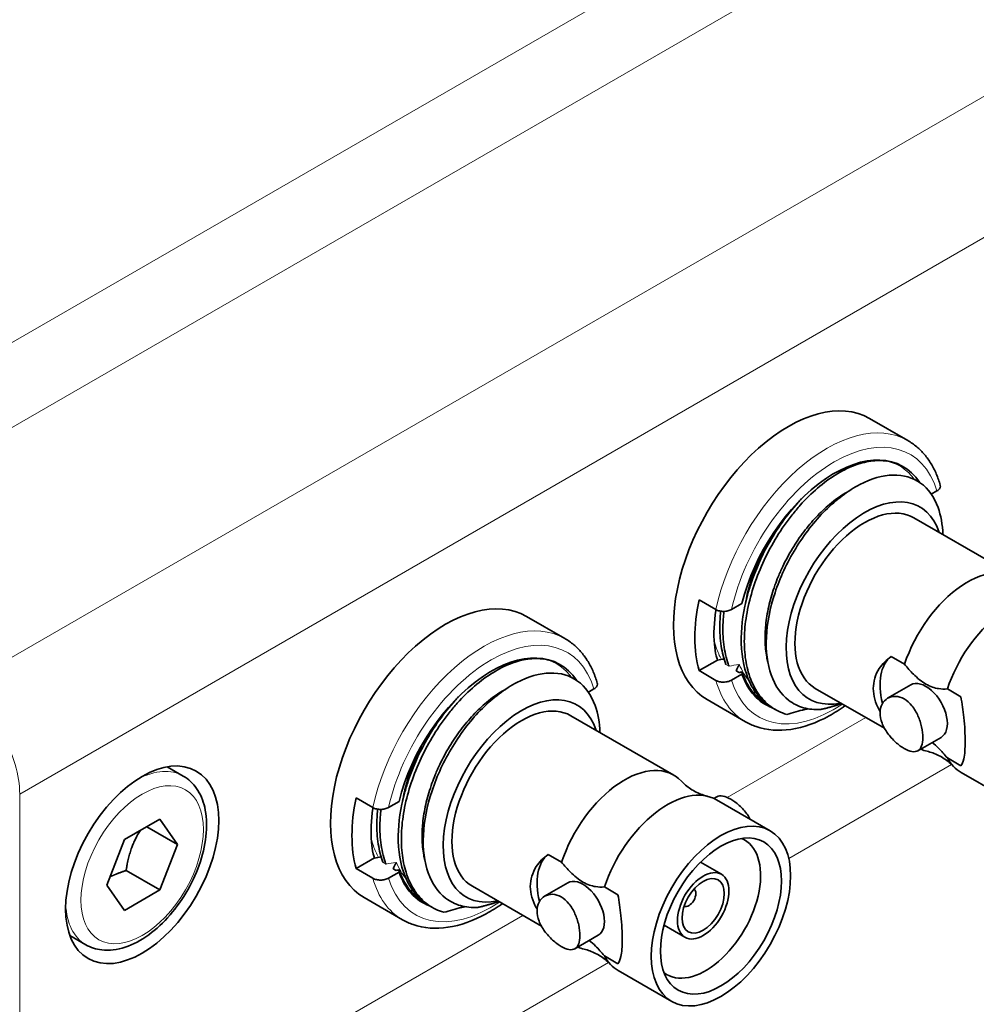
# Model space of a CAD drawing. Header units: millimetres. Extents: x 5 to 589, y 5 to 415.
# Tile 20 of 34: x 375 to 397, y 136 to 159. Entities that reach past the tile are written whole.
import ezdxf

# ---------------------------------------------------------------- set-up
doc = ezdxf.new("R2010")
doc.units = ezdxf.units.MM
doc.layers.add('Sichtbar (ISO)', color=7, linetype='Continuous', lineweight=35)
doc.layers.add('Sichtbar schmal (ISO)', color=7, linetype='Continuous', lineweight=18)

msp = doc.modelspace()

# ---------------------------------------------------------------- linework, layer by layer
at = {"layer": 'Sichtbar (ISO)'}
for p, q in [((395.71376741, 149.47108087), (394.82988393, 149.98139123)), ((396.38725235, 148.30722651), (396.25713133, 148.2321011)), ((398.2289586, 146.31575126), (395.85307982, 147.68746552)), ((391.28313637, 145.56448792), (390.89422764, 145.78902448)), ((391.64383586, 145.56861372), (391.8847432, 145.70770164)), ((387.79417146, 144.89870002), (386.91028799, 145.40901038)), ((395.63835417, 144.30350394), (395.32790977, 144.48273909)), ((390.89422764, 144.15603132), (391.31906387, 144.40131063)), ((391.31906387, 144.40131063), (391.32263911, 144.39924647)), ((391.28313637, 143.93149476), (390.89422764, 144.15603132)), ((391.64383586, 143.93562056), (391.8847432, 144.07470848)), ((391.74692453, 144.154282), (391.81760951, 144.11347198)), ((395.17493581, 142.8251047), (393.57807982, 143.74704993)), ((395.78332892, 143.82703721), (395.24821493, 143.51808901)), ((388.4676564, 143.73484566), (388.33753538, 143.65972025)), ((396.93874806, 143.55272117), (396.62830366, 143.73195633)), ((391.96376741, 142.97589034), (391.07988393, 143.48620071)), ((392.65648195, 143.25722473), (392.58583736, 143.29801141)), ((390.30936265, 141.74337041), (387.93348387, 143.11508467)), ((396.48332892, 142.61460165), (395.94821493, 142.30565344)), ((378.98315416, 141.72171978), (378.61506848, 141.93423414)), ((396.93874806, 141.95889977), (396.62830366, 142.13813492)), ((398.18134496, 141.08935356), (396.9439081, 141.80378807)), ((391.30505583, 141.24150504), (391.23877448, 141.20323748)), ((383.36354042, 140.99210707), (382.97463169, 141.21664363)), ((383.72423991, 140.99623287), (383.96514725, 141.13532078)), ((392.53674902, 140.4573883), (391.29931215, 141.1718228)), ((377.62668256, 140.25189486), (378.44317914, 140.72329939)), ((378.44317914, 140.72329939), (378.85142743, 140.14250507)), ((378.85142743, 140.14250507), (378.14432065, 140.55075336)), ((377.21843427, 139.19969602), (377.62668256, 140.25189486)), ((378.85142743, 140.14250507), (378.44317914, 139.09030622)), ((387.71875822, 139.73112308), (387.40831382, 139.91035824)), ((382.97463169, 139.58365046), (383.39946793, 139.82892978)), ((383.39946793, 139.82892978), (383.40304316, 139.82686562)), ((391.40912708, 139.45142585), (390.9244208, 139.73127115)), ((377.66536168, 139.53937934), (378.44317914, 139.09030622)), ((383.36354042, 139.3591139), (382.97463169, 139.58365046)), ((383.72423991, 139.36323971), (383.96514725, 139.50232762)), ((383.82732858, 139.58190115), (383.89801356, 139.54109113)), ((377.62668256, 138.6189017), (377.21843427, 139.19969602)), ((387.86373297, 139.25465636), (387.32861898, 138.94570815)), ((378.44317914, 139.09030622), (377.62668256, 138.6189017)), ((387.25533986, 138.25272384), (385.65848387, 139.17466908)), ((389.01915211, 138.98034032), (388.70870771, 139.15957548)), ((384.04417146, 138.40350949), (383.16028799, 138.91381985)), ((384.736886, 138.68484388), (384.66624141, 138.72563056)), ((390.56912708, 137.99650317), (390.0844208, 138.27634847)), ((376.73315416, 137.82460546), (376.36506848, 138.03711982)), ((388.56373297, 138.04222079), (388.02861898, 137.73327259)), ((389.01915211, 137.38651891), (388.70870771, 137.56575407)), ((390.26174902, 136.51697271), (389.02431215, 137.23140722))]:
    msp.add_line(p, q, dxfattribs=at)
for centre, major_axis, start_param, end_param in [((392.95488393, 146.73379597), (-1.875, -3.24759526), 3.1415926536, 6.2831853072), ((394.01554411, 146.12142353), (1.5875, 2.74963066), 6.0008323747, 8.3189646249), ((394.71557982, 145.71725773), (1.27999938, 2.21702395), 5.8068305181, 9.9011327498), ((394.71557982, 145.71725773), (-1.1375, -1.97020779), 3.1415926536, 6.2831853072), ((397.0914586, 144.34554347), (1.1375, 1.97020779), 6.112685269, 8.1959762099), ((385.03528799, 142.16141512), (-1.875, -3.24759526), 3.1415926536, 6.2831853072), ((393.44985868, 146.44802217), (1.875, 3.24759526), 2.0862616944, 2.626127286), ((398.0814081, 143.77399586), (1.1375, 1.97020779), 0, 1.9127909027), ((386.09594816, 141.54904268), (1.5875, 2.74963066), 6.0008323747, 8.3189646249), ((393.4450659, 146.44285949), (-1.58381738, -2.74325217), 5.772205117, 5.8179980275), ((396.13332892, 143.22081943), (-0.75, 1.29903811), 0.0769253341, 1.1165704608), ((394.01554411, 146.12142353), (-1.5875, -2.74963066), 5.8182023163, 6.380428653), ((396.13332892, 143.22081943), (0.35, -0.60621778), 0, 3.1415926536), ((386.79598387, 141.14487687), (1.27999938, 2.21702395), 5.8068305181, 9.9011327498), ((386.79598387, 141.14487687), (-1.1375, -1.97020779), 3.1415926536, 6.2831853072), ((397.0914586, 144.34554347), (-1.1375, -1.97020779), 0.0518968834, 0.1705000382), ((389.17186265, 139.77316262), (1.1375, 1.97020779), 6.112685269, 8.1959762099), ((398.0814081, 143.77399586), (-1.1375, -1.97020779), 5.9411907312, 6.2831853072), ((390.16181215, 139.20161501), (1.1375, 1.97020779), 0, 1.9127909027), ((385.53026273, 141.87564131), (1.875, 3.24759526), 2.0862616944, 2.626127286), ((391.04569563, 138.69130465), (0.8975, 1.5545156), 3.0680798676, 6.3566980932), ((385.52546995, 141.87047863), (-1.58381738, -2.74325217), 5.772205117, 5.8179980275), ((388.21373297, 138.64843858), (-0.75, 1.29903811), 0.0769253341, 1.1165704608), ((386.09594816, 141.54904268), (-1.5875, -2.74963066), 5.8182023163, 6.380428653), ((388.21373297, 138.64843858), (0.35, -0.60621778), 0, 3.1415926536), ((390.66032243, 138.91379997), (-0.1125, -0.19485572), 0.023572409, 3.1180202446), ((389.17186265, 139.77316262), (-1.1375, -1.97020779), 0.0518968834, 0.1705000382), ((390.16181215, 139.20161501), (-1.1375, -1.97020779), 5.9411907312, 6.2831853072)]:
    msp.add_ellipse(centre, major_axis=major_axis, ratio=0.5773502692, start_param=start_param, end_param=end_param, dxfattribs=at)
for centre, major_axis in [((378.03493085, 139.67110054), (1.25, 2.16506351)), ((391.39924902, 138.4871805), (1.1375, 1.97020779)), ((391.39924902, 138.4871805), (0.98849256, 1.71211933)), ((390.98912708, 138.72396451), (-0.42, -0.72746134)), ((390.98912708, 138.72396451), (0.345, 0.59755753))]:
    msp.add_ellipse(centre, major_axis=major_axis, ratio=0.5773502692, dxfattribs=at)
for points, knots in [([(395.71376741, 149.47108087), (395.7863205, 149.42919232), (395.85513938, 149.38084874), (395.98394956, 149.2724005), (396.04393782, 149.21230706), (396.15425825, 149.0817964), (396.2045952, 149.01138707), (396.29530181, 148.8616423), (396.33567825, 148.78230865), (396.40647309, 148.6159236), (396.43689616, 148.52887033), (396.46241307, 148.43847377)], [2.35619449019, 2.35619449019, 2.35619449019, 2.35619449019, 2.45862238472, 2.45862238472, 2.56105027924, 2.56105027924, 2.66347817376, 2.66347817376, 2.76590606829, 2.76590606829, 2.86833396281, 2.86833396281, 2.86833396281, 2.86833396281]), ([(395.23267521, 148.99213324), (395.11465737, 149.01154779), (394.98887512, 149.01216862), (394.730012, 148.97631073), (394.5979786, 148.94127832), (394.32700488, 148.83649446), (394.18865258, 148.7666708), (393.76824035, 148.50578907), (393.48883697, 148.26671837), (393.16497156, 147.90419859), (393.10214301, 147.82939042), (392.91589689, 147.59380171), (392.79790697, 147.42521952), (392.58161105, 147.0742389), (392.48357901, 146.89290766), (392.22064576, 146.33298033), (392.09060871, 145.94617022), (391.9782819, 145.38291256), (391.95461481, 145.20145399), (391.9342005, 144.8497786), (391.93767111, 144.68034969), (391.97225066, 144.35961425), (392.00320721, 144.20900136), (392.0999609, 143.90426348), (392.17103486, 143.75607451), (392.34211972, 143.50891878), (392.43932987, 143.40799193), (392.6606305, 143.24550113), (392.78431501, 143.18479001), (392.91877209, 143.14581713)], [-0.97728527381, -0.97728527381, -0.97728527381, -0.97728527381, -0.91456748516, -0.91456748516, -0.85407415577, -0.85407415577, -0.79302786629, -0.79302786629, -0.66899268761, -0.66899268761, -0.63831865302, -0.63831865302, -0.57570713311, -0.57570713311, -0.5139974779, -0.5139974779, -0.38981636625, -0.38981636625, -0.32918606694, -0.32918606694, -0.2684030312, -0.2684030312, -0.20777924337, -0.20777924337, -0.13543746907, -0.13543746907, -0.06803491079, -0.06803491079, -0.00000100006, -0.00000100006, -0.00000100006, -0.00000100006]), ([(393.70277739, 143.2579723), (393.56192918, 143.25026271), (393.42818478, 143.26445137), (393.17871274, 143.33622917), (393.06416899, 143.39399757), (392.78358327, 143.61026419), (392.6464107, 143.80883521), (392.46992986, 144.30857047), (392.43231482, 144.6042722), (392.46335693, 145.25511389), (392.53131207, 145.60369011), (392.70538359, 146.12911331), (392.77443017, 146.30249178), (392.93432999, 146.64641784), (393.02537571, 146.8164048), (393.22463608, 147.14223906), (393.33232291, 147.29762087), (393.56189006, 147.59158732), (393.68356259, 147.72955152), (393.93622644, 147.98196806), (394.06679176, 148.09579333), (394.33423376, 148.29744867), (394.4708492, 148.38441835), (394.87378273, 148.59380177), (395.13497237, 148.66746716), (395.61556879, 148.67964631), (395.83130637, 148.61605142), (396.18816032, 148.35971285), (396.32560861, 148.16663171), (396.47931458, 147.73927734), (396.51646836, 147.52936188), (396.52423373, 147.29996617)], [-1.4977017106, -1.4977017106, -1.4977017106, -1.4977017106, -1.4341433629, -1.4341433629, -1.3698410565, -1.3698410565, -1.2573229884, -1.2573229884, -1.1444745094, -1.1444745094, -1.0314778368, -1.0314778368, -0.975611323, -0.975611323, -0.9186623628, -0.9186623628, -0.8621655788, -0.8621655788, -0.8050976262, -0.8050976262, -0.7478052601, -0.7478052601, -0.6892808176, -0.6892808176, -0.5742206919, -0.5742206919, -0.4579137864, -0.4579137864, -0.3399911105, -0.3399911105, -0.2514519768, -0.2514519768, -0.2514519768, -0.2514519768]), ([(394.34072327, 148.296513), (394.30261461, 148.27550656), (394.26442914, 148.25304293), (394.22624127, 148.22915151), (394.18185053, 148.20137941), (394.13745698, 148.17167775), (394.09318479, 148.14009699), (394.03103227, 148.09576162), (393.96911901, 148.0477226), (393.90777771, 147.99628812), (393.80274208, 147.90821608), (393.69937481, 147.81018604), (393.59923768, 147.70365182), (393.49910055, 147.59711759), (393.40217888, 147.48205972), (393.31009642, 147.35997425), (393.21801395, 147.23788879), (393.13078798, 147.10881388), (393.04966259, 146.97478825), (392.9685372, 146.84076263), (392.89349745, 146.70176734), (392.82575789, 146.55976551), (392.78841245, 146.48147861), (392.7532854, 146.402275), (392.72059295, 146.32250755), (392.69398573, 146.25758765), (392.66899107, 146.19229433), (392.64566915, 146.12683099), (392.59369146, 145.98093247), (392.55002011, 145.83418998), (392.51526921, 145.68871356), (392.48051831, 145.54323713), (392.45468369, 145.39900432), (392.43841132, 145.25817175), (392.43647537, 145.2414167), (392.43467483, 145.2247102), (392.43301078, 145.20805597), (392.42068784, 145.08472508), (392.41585097, 144.96426106), (392.41843234, 144.84797516), (392.42136228, 144.71598636), (392.43384501, 144.58935783), (392.4557953, 144.46991713), (392.46361119, 144.42738759), (392.47262827, 144.38576799), (392.48284223, 144.34514644)], [0.48881665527, 0.48881665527, 0.48881665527, 0.48881665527, 0.5, 0.5, 0.5, 0.51299985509, 0.51299985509, 0.51299985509, 0.53125, 0.53125, 0.53125, 0.5625, 0.5625, 0.5625, 0.59375, 0.59375, 0.59375, 0.625, 0.625, 0.625, 0.65625, 0.65625, 0.65625, 0.67347840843, 0.67347840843, 0.67347840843, 0.6875, 0.6875, 0.6875, 0.71875, 0.71875, 0.71875, 0.75, 0.75, 0.75, 0.75371785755, 0.75371785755, 0.75371785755, 0.78125, 0.78125, 0.78125, 0.8125, 0.8125, 0.8125, 0.8236272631, 0.8236272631, 0.8236272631, 0.8236272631]), ([(396.38725235, 148.30722651), (396.41029365, 148.32052941), (396.43221595, 148.33922352), (396.4573457, 148.37346722), (396.46530239, 148.39503626), (396.46582272, 148.42134945), (396.46457809, 148.42991873), (396.46212986, 148.43844667)], [0.113564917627, 0.113564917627, 0.113564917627, 0.113564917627, 0.123340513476, 0.123340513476, 0.132889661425, 0.132889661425, 0.137014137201, 0.137014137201, 0.137014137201, 0.137014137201]), ([(392.58584684, 143.29800596), (392.54326391, 143.32259122), (392.50223205, 143.34989027), (392.34972088, 143.46591738), (392.25072695, 143.57351099), (392.11221702, 143.78553569), (392.06411342, 143.87878847), (391.91624378, 144.24749643), (391.86356804, 144.56602255), (391.87270884, 145.22744346), (391.92126086, 145.55840742), (392.03722225, 145.99032979), (392.0658962, 146.08525786), (392.19911933, 146.4828473), (392.3312631, 146.78248622), (392.5879202, 147.24647473), (392.69596614, 147.41816236), (392.92603743, 147.74203324), (393.0473367, 147.89370196), (393.20072665, 148.06363022), (393.22762197, 148.09265443), (393.25471504, 148.12113324)], [-1.53931610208, -1.53931610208, -1.53931610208, -1.53931610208, -1.5149250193, -1.5149250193, -1.44488941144, -1.44488941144, -1.39815492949, -1.39815492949, -1.27419527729, -1.27419527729, -1.16478667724, -1.16478667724, -1.13406496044, -1.13406496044, -1.03600962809, -1.03600962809, -0.97490410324, -0.97490410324, -0.91459399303, -0.91459399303, -0.90189605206, -0.90189605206, -0.90189605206, -0.90189605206]), ([(392.42782635, 147.03759061), (392.38330127, 146.95413475), (392.34121186, 146.86927504), (392.3018026, 146.78344705), (392.24893464, 146.66830786), (392.20088593, 146.55141234), (392.15828156, 146.43387292), (392.14873431, 146.40753341), (392.13946041, 146.38116158), (392.13046311, 146.35477042), (392.08131556, 146.21060932), (392.0404297, 146.06589655), (392.0082988, 145.9226768), (391.99330756, 145.85585507), (391.98022075, 145.7893537), (391.96908984, 145.72337765)], [0.637219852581, 0.637219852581, 0.637219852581, 0.637219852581, 0.65625, 0.65625, 0.65625, 0.681779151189, 0.681779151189, 0.681779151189, 0.6875, 0.6875, 0.6875, 0.71875, 0.71875, 0.71875, 0.733330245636, 0.733330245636, 0.733330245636, 0.733330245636]), ([(391.28505912, 145.56339011), (391.28418929, 145.55811428), (391.28333141, 145.55284205), (391.28248549, 145.54757348), (391.2384559, 145.27334535), (391.2271244, 145.00864133), (391.24890082, 144.76744022), (391.25733811, 144.67398666), (391.27072808, 144.58379725), (391.28902814, 144.49720367)], [-0.13264032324, -0.13264032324, -0.13264032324, -0.13264032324, -0.13082876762, -0.13082876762, -0.13082876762, -0.03653775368, -0.03653775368, -0.03653775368, -0.00000462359, -0.00000462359, -0.00000462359, -0.00000462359]), ([(391.28313637, 145.56448792), (391.30468461, 145.55204704), (391.33519445, 145.54040787), (391.39221807, 145.5270617), (391.42886141, 145.52313701), (391.49174491, 145.52355151), (391.52910359, 145.52814531), (391.58841542, 145.54265397), (391.62079456, 145.55531082), (391.64383586, 145.56861372)], [0, 0, 0, 0, 0.009142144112, 0.009142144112, 0.018459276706, 0.018459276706, 0.028008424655, 0.028008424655, 0.037784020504, 0.037784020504, 0.037784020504, 0.037784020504]), ([(391.51473843, 144.30123841), (391.46589161, 144.43082287), (391.4293816, 144.57198721), (391.39340828, 144.8013056), (391.38459192, 144.88221618), (391.36875302, 145.12917581), (391.37179209, 145.30109387), (391.38983555, 145.49516826), (391.39147395, 145.5116013), (391.39322658, 145.52807612)], [-1.39129358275, -1.39129358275, -1.39129358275, -1.39129358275, -1.33232410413, -1.33232410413, -1.30168058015, -1.30168058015, -1.24129878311, -1.24129878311, -1.23572924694, -1.23572924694, -1.23572924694, -1.23572924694]), ([(391.46790889, 145.52346672), (391.46086526, 145.46257838), (391.45536052, 145.40225935), (391.43930367, 145.16049849), (391.44159295, 144.98530789), (391.47526214, 144.6560642), (391.50612173, 144.50250962), (391.56149297, 144.32666278), (391.57305955, 144.29316385), (391.58539573, 144.26044418)], [-0.35333412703, -0.35333412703, -0.35333412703, -0.35333412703, -0.33282972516, -0.33282972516, -0.2702311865, -0.2702311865, -0.20859647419, -0.20859647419, -0.19368472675, -0.19368472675, -0.19368472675, -0.19368472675]), ([(387.79417146, 144.89870002), (387.86672455, 144.85681147), (387.93554343, 144.80846789), (388.06435361, 144.70001965), (388.12434188, 144.6399262), (388.2346623, 144.50941554), (388.28499925, 144.43900622), (388.37570586, 144.28926144), (388.4160823, 144.2099278), (388.48687714, 144.04354274), (388.51730021, 143.95648947), (388.54281712, 143.86609292)], [2.35619449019, 2.35619449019, 2.35619449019, 2.35619449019, 2.45862238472, 2.45862238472, 2.56105027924, 2.56105027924, 2.66347817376, 2.66347817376, 2.76590606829, 2.76590606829, 2.86833396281, 2.86833396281, 2.86833396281, 2.86833396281]), ([(387.31307926, 144.41975238), (387.19506142, 144.43916694), (387.06927917, 144.43978776), (386.81041605, 144.40392988), (386.67838265, 144.36889746), (386.40740893, 144.26411361), (386.26905663, 144.19428995), (385.8486444, 143.93340822), (385.56924102, 143.69433751), (385.24537561, 143.33181774), (385.18254706, 143.25700957), (384.99630094, 143.02142086), (384.87831102, 142.85283867), (384.6620151, 142.50185805), (384.56398306, 142.32052681), (384.30104981, 141.76059948), (384.17101276, 141.37378936), (384.05868595, 140.81053171), (384.03501886, 140.62907314), (384.01460455, 140.27739774), (384.01807516, 140.10796884), (384.05265471, 139.78723339), (384.08361127, 139.63662051), (384.18036495, 139.33188263), (384.25143891, 139.18369365), (384.42252377, 138.93653793), (384.51973392, 138.83561107), (384.74103455, 138.67312028), (384.86471906, 138.61240915), (384.99917614, 138.57343627)], [-0.97728527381, -0.97728527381, -0.97728527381, -0.97728527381, -0.91456748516, -0.91456748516, -0.85407415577, -0.85407415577, -0.79302786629, -0.79302786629, -0.66899268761, -0.66899268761, -0.63831865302, -0.63831865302, -0.57570713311, -0.57570713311, -0.5139974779, -0.5139974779, -0.38981636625, -0.38981636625, -0.32918606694, -0.32918606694, -0.2684030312, -0.2684030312, -0.20777924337, -0.20777924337, -0.13543746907, -0.13543746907, -0.06803491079, -0.06803491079, -0.00000100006, -0.00000100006, -0.00000100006, -0.00000100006]), ([(395.07392822, 143.21574887), (395.06713059, 143.22723664), (395.06053056, 143.23877647), (394.96476041, 143.41241922), (394.91710525, 143.58422039), (394.91710525, 143.90253409), (394.96476041, 144.06363555), (395.12498836, 144.31194258), (395.22156153, 144.40758218), (395.32790977, 144.48273909)], [-0.29779838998, -0.29779838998, -0.29779838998, -0.29779838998, -0.29361715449, -0.29361715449, -0.23513919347, -0.23513919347, -0.17666123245, -0.17666123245, -0.13030741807, -0.13030741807, -0.13030741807, -0.13030741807]), ([(391.82335595, 144.29946617), (391.82052447, 144.29413701), (391.81769671, 144.28880903), (391.7920782, 144.24048826), (391.76939183, 144.19732935), (391.74692454, 144.154282)], [0.019380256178, 0.019380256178, 0.019380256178, 0.019380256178, 0.022274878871, 0.022274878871, 0.045641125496, 0.045641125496, 0.045641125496, 0.045641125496]), ([(396.62830366, 143.73195633), (396.56057414, 143.72810913), (396.49002522, 143.72949528), (396.33611085, 143.75351408), (396.22658481, 143.79023508), (396.04007302, 143.89791772), (395.93054698, 143.98766649), (395.77663261, 144.14137269), (395.70608369, 144.22144942), (395.63835417, 144.30350394)], [0.89260869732, 0.89260869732, 0.89260869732, 0.89260869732, 0.92255449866, 0.92255449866, 0.96211962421, 0.96211962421, 1.00168474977, 1.00168474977, 1.03163055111, 1.03163055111, 1.03163055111, 1.03163055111]), ([(385.78318144, 138.68559145), (385.64233323, 138.67788185), (385.50858883, 138.69207052), (385.2591168, 138.76384832), (385.14457304, 138.82161672), (384.86398732, 139.03788334), (384.72681475, 139.23645435), (384.55033391, 139.73618962), (384.51271887, 140.03189135), (384.54376098, 140.68273303), (384.61171612, 141.03130926), (384.78578764, 141.55673246), (384.85483422, 141.73011093), (385.01473404, 142.07403699), (385.10577976, 142.24402395), (385.30504013, 142.56985821), (385.41272696, 142.72524002), (385.64229411, 143.01920647), (385.76396664, 143.15717067), (386.01663049, 143.40958721), (386.14719581, 143.52341248), (386.41463781, 143.72506782), (386.55125325, 143.81203749), (386.95418678, 144.02142091), (387.21537642, 144.09508631), (387.69597284, 144.10726546), (387.91171042, 144.04367056), (388.26856437, 143.787332), (388.40601267, 143.59425086), (388.55971863, 143.16689648), (388.59687241, 142.95698103), (388.60463778, 142.72758532)], [-1.4977017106, -1.4977017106, -1.4977017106, -1.4977017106, -1.4341433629, -1.4341433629, -1.3698410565, -1.3698410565, -1.2573229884, -1.2573229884, -1.1444745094, -1.1444745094, -1.0314778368, -1.0314778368, -0.975611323, -0.975611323, -0.9186623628, -0.9186623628, -0.8621655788, -0.8621655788, -0.8050976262, -0.8050976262, -0.7478052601, -0.7478052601, -0.6892808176, -0.6892808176, -0.5742206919, -0.5742206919, -0.4579137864, -0.4579137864, -0.3399911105, -0.3399911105, -0.2514519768, -0.2514519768, -0.2514519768, -0.2514519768]), ([(391.81760951, 144.11347198), (391.82918322, 144.11536197), (391.84075734, 144.11725301), (391.86390368, 144.1210368), (391.87547762, 144.12292983), (391.88705249, 144.12481424)], [0.000001, 0.000001, 0.000001, 0.000001, 0.0036093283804, 0.0036093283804, 0.0072178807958, 0.0072178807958, 0.0072178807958, 0.0072178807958]), ([(392.44975662, 143.38995827), (392.42212982, 143.40623628), (392.39518865, 143.42371414), (392.26082607, 143.51935598), (392.16530516, 143.61623008), (392.00341607, 143.84576902), (391.93741608, 143.97756482), (391.88705942, 144.124794)], [-0.1490912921, -0.1490912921, -0.1490912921, -0.1490912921, -0.13294140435, -0.13294140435, -0.06634491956, -0.06634491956, -0.00000745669, -0.00000745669, -0.00000745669, -0.00000745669]), ([(388.4676564, 143.73484566), (388.4906977, 143.74814856), (388.51262001, 143.76684266), (388.53774975, 143.80108636), (388.54570644, 143.82265541), (388.54622677, 143.84896859), (388.54498214, 143.85753788), (388.54253391, 143.86606582)], [0.113564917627, 0.113564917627, 0.113564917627, 0.113564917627, 0.123340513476, 0.123340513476, 0.132889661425, 0.132889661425, 0.137014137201, 0.137014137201, 0.137014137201, 0.137014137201]), ([(391.64383586, 143.93562056), (391.62079456, 143.92231766), (391.58841542, 143.90966081), (391.52910359, 143.89515214), (391.49174491, 143.89055835), (391.42886141, 143.89014385), (391.39221807, 143.89406854), (391.33519445, 143.90741471), (391.30468461, 143.91905388), (391.28313637, 143.93149476)], [0.113564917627, 0.113564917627, 0.113564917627, 0.113564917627, 0.123340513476, 0.123340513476, 0.132889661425, 0.132889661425, 0.142206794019, 0.142206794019, 0.151348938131, 0.151348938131, 0.151348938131, 0.151348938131]), ([(384.66625089, 138.7256251), (384.62366796, 138.75021037), (384.5826361, 138.77750942), (384.43012493, 138.89353653), (384.331131, 139.00113013), (384.19262107, 139.21315483), (384.14451747, 139.30640762), (383.99664783, 139.67511558), (383.94397209, 139.9936417), (383.95311289, 140.6550626), (384.00166491, 140.98602657), (384.1176263, 141.41794893), (384.14630025, 141.512877), (384.27952338, 141.91046644), (384.41166716, 142.21010537), (384.66832425, 142.67409387), (384.77637019, 142.8457815), (385.00644149, 143.16965238), (385.12774075, 143.32132111), (385.2811307, 143.49124936), (385.30802602, 143.52027357), (385.33511909, 143.54875239)], [-1.53931610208, -1.53931610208, -1.53931610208, -1.53931610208, -1.5149250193, -1.5149250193, -1.44488941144, -1.44488941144, -1.39815492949, -1.39815492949, -1.27419527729, -1.27419527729, -1.16478667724, -1.16478667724, -1.13406496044, -1.13406496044, -1.03600962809, -1.03600962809, -0.97490410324, -0.97490410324, -0.91459399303, -0.91459399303, -0.90189605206, -0.90189605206, -0.90189605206, -0.90189605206]), ([(386.42112732, 143.72413215), (386.38301867, 143.70312571), (386.34483319, 143.68066208), (386.30664532, 143.65677066), (386.26225458, 143.62899856), (386.21786103, 143.59929689), (386.17358884, 143.56771614), (386.11143632, 143.52338077), (386.04952306, 143.47534175), (385.98818177, 143.42390727), (385.88314614, 143.33583523), (385.77977886, 143.23780519), (385.67964173, 143.13127096), (385.5795046, 143.02473674), (385.48258293, 142.90967886), (385.39050047, 142.7875934), (385.298418, 142.66550794), (385.21119203, 142.53643302), (385.13006664, 142.4024074), (385.04894125, 142.26838178), (384.9739015, 142.12938649), (384.90616194, 141.98738465), (384.8688165, 141.90909776), (384.83368945, 141.82989415), (384.800997, 141.7501267), (384.77438978, 141.68520679), (384.74939512, 141.61991348), (384.7260732, 141.55445014), (384.67409551, 141.40855162), (384.63042416, 141.26180913), (384.59567326, 141.1163327), (384.56092236, 140.97085628), (384.53508774, 140.82662346), (384.51881537, 140.6857909), (384.51687942, 140.66903584), (384.51507888, 140.65232935), (384.51341483, 140.63567512), (384.50109189, 140.51234423), (384.49625502, 140.39188021), (384.49883639, 140.27559431), (384.50176633, 140.14360551), (384.51424906, 140.01697698), (384.53619935, 139.89753628), (384.54401524, 139.85500674), (384.55303232, 139.81338714), (384.56324628, 139.77276559)], [0.48881665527, 0.48881665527, 0.48881665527, 0.48881665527, 0.5, 0.5, 0.5, 0.51299985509, 0.51299985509, 0.51299985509, 0.53125, 0.53125, 0.53125, 0.5625, 0.5625, 0.5625, 0.59375, 0.59375, 0.59375, 0.625, 0.625, 0.625, 0.65625, 0.65625, 0.65625, 0.67347840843, 0.67347840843, 0.67347840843, 0.6875, 0.6875, 0.6875, 0.71875, 0.71875, 0.71875, 0.75, 0.75, 0.75, 0.75371785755, 0.75371785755, 0.75371785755, 0.78125, 0.78125, 0.78125, 0.8125, 0.8125, 0.8125, 0.8236272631, 0.8236272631, 0.8236272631, 0.8236272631]), ([(396.06261824, 142.60844699), (396.06261824, 142.6805247), (396.05327674, 142.76628021), (396.01419055, 142.94286867), (395.98430481, 143.0336277), (395.91212038, 143.1942703), (395.86491145, 143.27501997), (395.75480241, 143.41059001), (395.69169302, 143.46530143), (395.62926384, 143.50134493), (395.56683466, 143.53738843), (395.49712928, 143.55935766), (395.3634968, 143.56451185), (395.29973243, 143.54783265), (395.19670407, 143.4883492), (395.15048284, 143.44153055), (395.08838087, 143.3233631), (395.07266874, 143.25207231), (395.07266874, 143.1079169), (395.08838087, 143.02583947), (395.15048284, 142.86253917), (395.19670407, 142.78121145), (395.29973243, 142.6383766), (395.3634968, 142.56718522), (395.49712928, 142.44519644), (395.56683466, 142.39429322), (395.69169302, 142.32220621), (395.75480241, 142.29642878), (395.86491145, 142.27769334), (395.91212038, 142.28481425), (395.98430481, 142.32648995), (396.01419055, 142.36387729), (396.05327674, 142.46875658), (396.06261824, 142.53636929), (396.06261824, 142.60844699)], [-0.10593899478, -0.10593899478, -0.10593899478, -0.10593899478, -0.07945595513, -0.07945595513, -0.05297291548, -0.05297291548, -0.02648645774, -0.02648645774, 0, 0, 0, 0.02648645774, 0.02648645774, 0.05297291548, 0.05297291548, 0.07945595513, 0.07945595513, 0.10593899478, 0.10593899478, 0.13242203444, 0.13242203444, 0.15890507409, 0.15890507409, 0.18539153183, 0.18539153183, 0.21187798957, 0.21187798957, 0.23836444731, 0.23836444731, 0.26485090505, 0.26485090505, 0.2913339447, 0.2913339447, 0.31781698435, 0.31781698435, 0.31781698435, 0.31781698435]), ([(396.93874806, 143.55272117), (396.96922342, 143.39856912), (396.99260839, 143.23367165), (397.02915937, 142.87175426), (397.0384256, 142.67778922), (397.0384256, 142.35947552), (397.02915937, 142.22053793), (396.99260839, 142.04363582), (396.96922342, 141.99025145), (396.93874806, 141.95889977)], [0.13030741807, 0.13030741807, 0.13030741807, 0.13030741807, 0.17666123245, 0.17666123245, 0.23513919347, 0.23513919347, 0.29361715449, 0.29361715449, 0.33997096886, 0.33997096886, 0.33997096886, 0.33997096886]), ([(394.2708086, 143.34710278), (394.14788872, 143.25956254), (394.02327489, 143.18095965), (393.60338241, 142.95051893), (393.30448662, 142.84287319), (392.73410674, 142.75830217), (392.46115529, 142.777073), (392.12689385, 142.89201238), (392.04310424, 142.9300852), (391.96376741, 142.97589034)], [4.59615519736, 4.59615519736, 4.59615519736, 4.59615519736, 4.73710150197, 4.73710150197, 5.06816952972, 5.06816952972, 5.3857822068, 5.3857822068, 5.49778714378, 5.49778714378, 5.49778714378, 5.49778714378]), ([(392.91877209, 143.14581713), (393.05789468, 143.18259971), (393.19670919, 143.22125436), (393.35195108, 143.26752795), (393.37113306, 143.2732998), (393.39028976, 143.27912107)], [0.000000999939, 0.000000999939, 0.000000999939, 0.000000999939, 0.04590585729, 0.04590585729, 0.052385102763, 0.052385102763, 0.052385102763, 0.052385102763]), ([(393.29116395, 143.24948423), (393.32306415, 143.25533732), (393.35491211, 143.26211167), (393.38672166, 143.26976004), (393.3943397, 143.27159174), (393.40194806, 143.27347037), (393.40954663, 143.27539535)], [0.068409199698, 0.068409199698, 0.068409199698, 0.068409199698, 0.113149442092, 0.113149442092, 0.113149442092, 0.123864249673, 0.123864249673, 0.123864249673, 0.123864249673]), ([(384.5082304, 142.46520975), (384.46370532, 142.38175389), (384.42161591, 142.29689418), (384.38220665, 142.2110662), (384.3293387, 142.09592701), (384.28128998, 141.97903149), (384.23868561, 141.86149207), (384.22913836, 141.83515256), (384.21986446, 141.80878073), (384.21086716, 141.78238957), (384.16171962, 141.63822846), (384.12083375, 141.4935157), (384.08870285, 141.35029595), (384.07371161, 141.28347422), (384.0606248, 141.21697284), (384.04949389, 141.1509968)], [0.637219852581, 0.637219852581, 0.637219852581, 0.637219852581, 0.65625, 0.65625, 0.65625, 0.681779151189, 0.681779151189, 0.681779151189, 0.6875, 0.6875, 0.6875, 0.71875, 0.71875, 0.71875, 0.733330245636, 0.733330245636, 0.733330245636, 0.733330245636]), ([(396.62830366, 142.13813492), (396.56057414, 142.22018944), (396.49002522, 142.30026617), (396.37947074, 142.41067113), (396.32963234, 142.45543494), (396.27912278, 142.49585794)], [-1.031630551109, -1.031630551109, -1.031630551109, -1.031630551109, -1.001684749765, -1.001684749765, -0.981701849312, -0.981701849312, -0.981701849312, -0.981701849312]), ([(396.16345779, 142.29247183), (396.20393788, 142.28283192), (396.24698082, 142.27015633), (396.33508981, 142.23823064), (396.38013832, 142.21897553), (396.46886826, 142.17450692), (396.51253047, 142.14929854), (396.59540638, 142.09469046), (396.63460605, 142.06530486), (396.706309, 142.00496308), (396.73880786, 141.9740246), (396.7673963, 141.94378776)], [5.32728710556, 5.32728710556, 5.32728710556, 5.32728710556, 5.39548712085, 5.39548712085, 5.46368713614, 5.46368713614, 5.53188715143, 5.53188715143, 5.60008716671, 5.60008716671, 5.668287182, 5.668287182, 5.668287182, 5.668287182]), ([(378.98315416, 141.72171978), (379.1046266, 141.65158763), (379.20908487, 141.55318248), (379.3790822, 141.30878428), (379.44095105, 141.15996967), (379.52057665, 140.81572546), (379.53161687, 140.6161994), (379.49776562, 140.1934607), (379.45081594, 139.96954536), (379.30545474, 139.52507976), (379.2073977, 139.30460986), (378.97066822, 138.88725331), (378.83224018, 138.69034493), (378.52666215, 138.33743809), (378.35949423, 138.18163008), (378.00874584, 137.92718629), (377.82504554, 137.828839), (377.45916949, 137.70829311), (377.27622815, 137.68411402), (376.97066217, 137.7197498), (376.84509992, 137.75997354), (376.73315416, 137.82460546)], [2.3561944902, 2.3561944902, 2.3561944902, 2.3561944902, 2.6212252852, 2.6212252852, 2.9101907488, 2.9101907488, 3.2382365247, 3.2382365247, 3.5772993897, 3.5772993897, 3.9137629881, 3.9137629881, 4.2486150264, 4.2486150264, 4.5848433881, 4.5848433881, 4.9238486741, 4.9238486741, 5.253541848, 5.253541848, 5.4977871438, 5.4977871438, 5.4977871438, 5.4977871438]), ([(390.48587445, 141.60337072), (390.51446289, 141.57313388), (390.54696175, 141.5421954), (390.61866471, 141.48185362), (390.65786437, 141.45246803), (390.74074028, 141.39785995), (390.78440249, 141.37265156), (390.87313243, 141.32818295), (390.91818094, 141.30892784), (391.00628994, 141.27700215), (391.04933287, 141.26432656), (391.08981296, 141.25468665)], [3.75649077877, 3.75649077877, 3.75649077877, 3.75649077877, 3.82469079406, 3.82469079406, 3.89289080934, 3.89289080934, 3.96109082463, 3.96109082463, 4.02929083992, 4.02929083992, 4.09749085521, 4.09749085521, 4.09749085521, 4.09749085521]), ([(391.30505583, 141.24150504), (391.34115037, 141.26234423), (391.3883593, 141.26946514), (391.49846834, 141.2507297), (391.56157773, 141.22495227), (391.62400691, 141.18890877), (391.68643609, 141.15286526), (391.75614148, 141.10196204), (391.88977395, 140.97997326), (391.95353832, 140.90878188), (392.03124174, 140.80105663), (392.05606067, 140.76219113), (392.07821458, 140.72202355)], [-0.05297291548, -0.05297291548, -0.05297291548, -0.05297291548, -0.02648645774, -0.02648645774, 0, 0, 0, 0.02648645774, 0.02648645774, 0.05297291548, 0.05297291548, 0.06643575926, 0.06643575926, 0.06643575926, 0.06643575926]), ([(383.36546317, 140.99100925), (383.36459334, 140.98573343), (383.36373546, 140.9804612), (383.36288954, 140.97519262), (383.31885995, 140.70096449), (383.30752845, 140.43626047), (383.32930487, 140.19505937), (383.33774216, 140.1016058), (383.35113213, 140.0114164), (383.36943219, 139.92482281)], [-0.13264032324, -0.13264032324, -0.13264032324, -0.13264032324, -0.13082876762, -0.13082876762, -0.13082876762, -0.03653775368, -0.03653775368, -0.03653775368, -0.00000462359, -0.00000462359, -0.00000462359, -0.00000462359]), ([(383.36354042, 140.99210707), (383.38508866, 140.97966618), (383.4155985, 140.96802702), (383.47262212, 140.95468085), (383.50926546, 140.95075616), (383.57214896, 140.95117066), (383.60950764, 140.95576445), (383.66881947, 140.97027312), (383.70119861, 140.98292997), (383.72423991, 140.99623287)], [0, 0, 0, 0, 0.009142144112, 0.009142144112, 0.018459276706, 0.018459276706, 0.028008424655, 0.028008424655, 0.037784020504, 0.037784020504, 0.037784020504, 0.037784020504]), ([(383.59514249, 139.72885756), (383.54629566, 139.85844202), (383.50978565, 139.99960635), (383.47381233, 140.22892475), (383.46499597, 140.30983533), (383.44915707, 140.55679496), (383.45219614, 140.72871302), (383.4702396, 140.92278741), (383.47187801, 140.93922044), (383.47363063, 140.95569527)], [-1.39129358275, -1.39129358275, -1.39129358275, -1.39129358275, -1.33232410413, -1.33232410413, -1.30168058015, -1.30168058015, -1.24129878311, -1.24129878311, -1.23572924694, -1.23572924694, -1.23572924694, -1.23572924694]), ([(383.54831294, 140.95108586), (383.54126931, 140.89019753), (383.53576457, 140.82987849), (383.51970772, 140.58811764), (383.521997, 140.41292703), (383.55566619, 140.08368335), (383.58652578, 139.93012877), (383.64189702, 139.75428192), (383.6534636, 139.720783), (383.66579978, 139.68806333)], [-0.35333412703, -0.35333412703, -0.35333412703, -0.35333412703, -0.33282972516, -0.33282972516, -0.2702311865, -0.2702311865, -0.20859647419, -0.20859647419, -0.19368472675, -0.19368472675, -0.19368472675, -0.19368472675]), ([(387.15433227, 138.64336802), (387.14753464, 138.65485578), (387.14093461, 138.66639562), (387.04516447, 138.84003837), (386.9975093, 139.01183954), (386.9975093, 139.33015324), (387.04516447, 139.4912547), (387.20539241, 139.73956173), (387.30196558, 139.83520133), (387.40831382, 139.91035824)], [-0.29779838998, -0.29779838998, -0.29779838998, -0.29779838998, -0.29361715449, -0.29361715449, -0.23513919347, -0.23513919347, -0.17666123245, -0.17666123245, -0.13030741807, -0.13030741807, -0.13030741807, -0.13030741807]), ([(383.90376, 139.72708532), (383.90092852, 139.72175615), (383.89810076, 139.71642818), (383.87248225, 139.6681074), (383.84979588, 139.6249485), (383.82732859, 139.58190115)], [0.019380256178, 0.019380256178, 0.019380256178, 0.019380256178, 0.022274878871, 0.022274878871, 0.045641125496, 0.045641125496, 0.045641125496, 0.045641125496]), ([(388.70870771, 139.15957548), (388.64097819, 139.15572828), (388.57042927, 139.15711443), (388.4165149, 139.18113322), (388.30698886, 139.21785423), (388.12047707, 139.32553686), (388.01095103, 139.41528564), (387.85703667, 139.56899184), (387.78648774, 139.64906857), (387.71875822, 139.73112308)], [0.89260869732, 0.89260869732, 0.89260869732, 0.89260869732, 0.92255449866, 0.92255449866, 0.96211962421, 0.96211962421, 1.00168474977, 1.00168474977, 1.03163055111, 1.03163055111, 1.03163055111, 1.03163055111]), ([(383.89801356, 139.54109113), (383.90958728, 139.54298112), (383.92116139, 139.54487215), (383.94430773, 139.54865594), (383.95588167, 139.55054898), (383.96745655, 139.55243339)], [0.000001, 0.000001, 0.000001, 0.000001, 0.0036093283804, 0.0036093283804, 0.0072178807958, 0.0072178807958, 0.0072178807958, 0.0072178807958]), ([(384.53016067, 138.81757742), (384.50253387, 138.83385543), (384.4755927, 138.85133328), (384.34123012, 138.94697513), (384.24570921, 139.04384923), (384.08382012, 139.27338817), (384.01782014, 139.40518396), (383.96746347, 139.55241314)], [-0.1490912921, -0.1490912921, -0.1490912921, -0.1490912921, -0.13294140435, -0.13294140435, -0.06634491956, -0.06634491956, -0.00000745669, -0.00000745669, -0.00000745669, -0.00000745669]), ([(383.72423991, 139.36323971), (383.70119861, 139.3499368), (383.66881947, 139.33727996), (383.60950764, 139.32277129), (383.57214896, 139.3181775), (383.50926546, 139.317763), (383.47262212, 139.32168768), (383.4155985, 139.33503386), (383.38508866, 139.34667302), (383.36354042, 139.3591139)], [0.113564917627, 0.113564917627, 0.113564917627, 0.113564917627, 0.123340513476, 0.123340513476, 0.132889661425, 0.132889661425, 0.142206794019, 0.142206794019, 0.151348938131, 0.151348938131, 0.151348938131, 0.151348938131]), ([(388.14302229, 138.03606614), (388.14302229, 138.10814385), (388.1336808, 138.19389936), (388.0945946, 138.37048782), (388.06470886, 138.46124685), (387.99252443, 138.62188945), (387.94531551, 138.70263911), (387.83520646, 138.83820916), (387.77209707, 138.89292057), (387.70966789, 138.92896408), (387.64723871, 138.96500758), (387.57753333, 138.98697681), (387.44390085, 138.992131), (387.38013648, 138.9754518), (387.27710812, 138.91596835), (387.23088689, 138.8691497), (387.16878492, 138.75098225), (387.15307279, 138.67969145), (387.15307279, 138.53553604), (387.16878492, 138.45345862), (387.23088689, 138.29015832), (387.27710812, 138.20883059), (387.38013648, 138.06599574), (387.44390085, 137.99480437), (387.57753333, 137.87281558), (387.64723871, 137.82191237), (387.77209707, 137.74982536), (387.83520646, 137.72404793), (387.94531551, 137.70531248), (387.99252443, 137.71243339), (388.06470886, 137.75410909), (388.0945946, 137.79149644), (388.1336808, 137.89637572), (388.14302229, 137.96398844), (388.14302229, 138.03606614)], [-0.10593899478, -0.10593899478, -0.10593899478, -0.10593899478, -0.07945595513, -0.07945595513, -0.05297291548, -0.05297291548, -0.02648645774, -0.02648645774, 0, 0, 0, 0.02648645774, 0.02648645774, 0.05297291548, 0.05297291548, 0.07945595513, 0.07945595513, 0.10593899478, 0.10593899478, 0.13242203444, 0.13242203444, 0.15890507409, 0.15890507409, 0.18539153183, 0.18539153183, 0.21187798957, 0.21187798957, 0.23836444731, 0.23836444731, 0.26485090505, 0.26485090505, 0.2913339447, 0.2913339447, 0.31781698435, 0.31781698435, 0.31781698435, 0.31781698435]), ([(389.01915211, 138.98034032), (389.04962747, 138.82618826), (389.07301244, 138.6612908), (389.10956342, 138.2993734), (389.11882965, 138.10540837), (389.11882965, 137.78709467), (389.10956342, 137.64815707), (389.07301244, 137.47125497), (389.04962747, 137.4178706), (389.01915211, 137.38651891)], [0.13030741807, 0.13030741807, 0.13030741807, 0.13030741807, 0.17666123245, 0.17666123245, 0.23513919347, 0.23513919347, 0.29361715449, 0.29361715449, 0.33997096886, 0.33997096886, 0.33997096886, 0.33997096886]), ([(386.35121265, 138.77472193), (386.22829277, 138.68718169), (386.10367894, 138.6085788), (385.68378646, 138.37813807), (385.38489067, 138.27049234), (384.81451079, 138.18592132), (384.54155934, 138.20469214), (384.2072979, 138.31963153), (384.12350829, 138.35770435), (384.04417146, 138.40350949)], [4.59615519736, 4.59615519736, 4.59615519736, 4.59615519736, 4.73710150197, 4.73710150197, 5.06816952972, 5.06816952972, 5.3857822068, 5.3857822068, 5.49778714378, 5.49778714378, 5.49778714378, 5.49778714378]), ([(384.99917614, 138.57343627), (385.13829873, 138.61021886), (385.27711324, 138.64887351), (385.43235513, 138.6951471), (385.45153711, 138.70091894), (385.47069381, 138.70674022)], [0.000000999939, 0.000000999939, 0.000000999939, 0.000000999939, 0.04590585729, 0.04590585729, 0.052385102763, 0.052385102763, 0.052385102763, 0.052385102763]), ([(385.371568, 138.67710338), (385.4034682, 138.68295647), (385.43531616, 138.68973082), (385.46712571, 138.69737918), (385.47474375, 138.69921088), (385.48235211, 138.70108952), (385.48995068, 138.70301449)], [0.068409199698, 0.068409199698, 0.068409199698, 0.068409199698, 0.113149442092, 0.113149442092, 0.113149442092, 0.123864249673, 0.123864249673, 0.123864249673, 0.123864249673]), ([(388.70870771, 137.56575407), (388.64097819, 137.64780858), (388.57042927, 137.72788531), (388.45987479, 137.83829027), (388.41003639, 137.88305409), (388.35952683, 137.92347709)], [-1.031630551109, -1.031630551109, -1.031630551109, -1.031630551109, -1.001684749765, -1.001684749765, -0.981701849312, -0.981701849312, -0.981701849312, -0.981701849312]), ([(388.24386184, 137.72009097), (388.28434193, 137.71045107), (388.32738487, 137.69777547), (388.41549386, 137.66584978), (388.46054237, 137.64659467), (388.54927231, 137.60212607), (388.59293452, 137.57691768), (388.67581043, 137.5223096), (388.7150101, 137.492924), (388.78671305, 137.43258222), (388.81921191, 137.40164374), (388.84780035, 137.37140691)], [5.32728710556, 5.32728710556, 5.32728710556, 5.32728710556, 5.39548712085, 5.39548712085, 5.46368713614, 5.46368713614, 5.53188715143, 5.53188715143, 5.60008716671, 5.60008716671, 5.668287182, 5.668287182, 5.668287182, 5.668287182])]:
    msp.add_open_spline(points, degree=3, knots=knots, dxfattribs=at)
for points in [[(391.32263911, 144.39924647), (391.37278328, 144.40743501), (391.42302934, 144.41565866), (391.4732288, 144.42389577)], [(391.88705249, 144.12481424), (391.88679461, 144.11927841), (391.88627652, 144.10819907), (391.88550603, 144.09150038), (391.88499675, 144.08031465), (391.8847432, 144.07470848)], [(383.40304316, 139.82686562), (383.45318733, 139.83505416), (383.50343339, 139.84327781), (383.55363285, 139.85151492)], [(383.96745655, 139.55243339), (383.96719866, 139.54689756), (383.96668057, 139.53581821), (383.96591008, 139.51911952), (383.9654008, 139.50793379), (383.96514725, 139.50232762)]]:
    msp.add_open_spline(points, degree=3, dxfattribs=at)
for points, weights in [([(394.18800884, 143.39490725), (393.96820448, 143.32000207), (393.70277699, 143.257972)], [2.1107565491, 2.08506601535, 2.04147972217]), ([(377.66536168, 139.53937934), (377.74179425, 140.06575143), (377.98604404, 140.45937231)], [1, 1.13467866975, 1.03486114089]), ([(377.29356574, 139.39333613), (377.45054796, 139.47092107), (377.66536168, 139.53937934)], [2.88281501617, 2.84363738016, 2.68807991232]), ([(386.26841289, 138.8225264), (386.04860853, 138.74762121), (385.78318104, 138.68559115)], [2.1107565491, 2.08506601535, 2.04147972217])]:
    msp.add_rational_spline(points, weights, degree=2, dxfattribs=at)
at = {"layer": 'Sichtbar schmal (ISO)'}
for p, q in [((410.63255346, 172.29013895), (367.49903981, 147.38699323)), ((412.32960974, 171.31034306), (369.19609609, 146.40719734)), ((416.92580382, 168.65672917), (373.79229016, 143.75358345)), ((375.20650373, 141.30409371), (418.34001738, 166.20723942)), ((391.58540553, 144.26043875), (391.51473848, 144.30123838)), ((394.74242414, 143.07481542), (391.54501891, 141.22879265)), ((392.96488982, 139.81784536), (396.72341069, 141.9878284)), ((375.20650373, 131.79574651), (375.20650373, 141.30409371)), ((383.66580958, 139.6880579), (383.59514254, 139.72885753)), ((386.82282819, 138.50243457), (375.20650373, 131.79574651)), ((375.91361051, 129.97328466), (388.80381474, 137.41544754))]:
    msp.add_line(p, q, dxfattribs=at)
for centre, major_axis, start_param, end_param in [((393.83876741, 146.22348561), (1.875, 3.24759526), 0, 2.0862616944), ((394.01554411, 146.12142353), (1.75, 3.03108891), 5.7875388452, 8.3496280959), ((394.0049375, 146.12754726), (1.58, 2.73664028), 0.203689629, 0.7830275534), ((385.91917146, 141.65110475), (1.875, 3.24759526), 0, 2.0862616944), ((386.09594816, 141.54904268), (1.75, 3.03108891), 5.7875388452, 8.3496280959), ((386.08534156, 141.5551664), (1.58, 2.73664028), 0.203689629, 0.7830275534), ((373.79229016, 142.12059029), (-1, 1.73205081), 3.926990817, 5.4977871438), ((393.83876741, 146.22348561), (-1.875, -3.24759526), 5.7677199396, 6.2831853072), ((394.01554411, 146.12142353), (-1.75, -3.03108891), 5.7875388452, 7.1463971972), ((377.85815416, 139.77316262), (1.125, 1.94855716), 0, 0.7312802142), ((385.91917146, 141.65110475), (-1.875, -3.24759526), 5.7677199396, 6.2831853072), ((386.09594816, 141.54904268), (-1.75, -3.03108891), 5.7875388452, 7.1463971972), ((377.85815416, 139.77316262), (-1.125, -1.94855716), 5.551905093, 6.2831853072)]:
    msp.add_ellipse(centre, major_axis=major_axis, ratio=0.5773502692, start_param=start_param, end_param=end_param, dxfattribs=at)
msp.add_ellipse((378.03493085, 139.67110054), major_axis=(-1, -1.73205081), ratio=0.5773502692, dxfattribs=at)
for points, knots in [([(395.23266519, 148.9921389), (395.43067511, 148.9506411), (395.6045215, 148.85695671), (395.78735428, 148.67191565), (395.82601718, 148.62568301), (395.86156637, 148.57556503)], [0.00075932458, 0.00075932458, 0.00075932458, 0.00075932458, 0.10572009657, 0.10572009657, 0.13665649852, 0.13665649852, 0.13665649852, 0.13665649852]), ([(391.41143671, 144.41376624), (391.36504245, 144.49593221), (391.32512381, 144.58540603), (391.27341175, 144.73589449), (391.25695166, 144.79232721), (391.24274997, 144.85060063)], [-0.849752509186, -0.849752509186, -0.849752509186, -0.849752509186, -0.790848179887, -0.790848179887, -0.757489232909, -0.757489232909, -0.757489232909, -0.757489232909]), ([(387.31306924, 144.41975805), (387.51107916, 144.37826025), (387.68492555, 144.28457585), (387.86775833, 144.0995348), (387.90642123, 144.05330216), (387.94197042, 144.00318418)], [0.00075932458, 0.00075932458, 0.00075932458, 0.00075932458, 0.10572009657, 0.10572009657, 0.13665649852, 0.13665649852, 0.13665649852, 0.13665649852]), ([(391.82335595, 144.29946617), (391.82042532, 144.29898345), (391.81749498, 144.29850086), (391.73829095, 144.28545912), (391.66171655, 144.27290518), (391.58540553, 144.26043875)], [0.025294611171, 0.025294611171, 0.025294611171, 0.025294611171, 0.026208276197, 0.026208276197, 0.049992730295, 0.049992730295, 0.049992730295, 0.049992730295]), ([(383.49184076, 139.84138539), (383.4454465, 139.92355135), (383.40552786, 140.01302517), (383.3538158, 140.16351364), (383.33735571, 140.21994635), (383.32315402, 140.27821978)], [-0.849752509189, -0.849752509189, -0.849752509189, -0.849752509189, -0.79084817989, -0.79084817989, -0.757489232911, -0.757489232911, -0.757489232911, -0.757489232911]), ([(383.90376, 139.72708532), (383.90082937, 139.7266026), (383.89789903, 139.72612001), (383.81869501, 139.71307826), (383.7421206, 139.70052432), (383.66580958, 139.6880579)], [0.025294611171, 0.025294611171, 0.025294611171, 0.025294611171, 0.026208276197, 0.026208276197, 0.049992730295, 0.049992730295, 0.049992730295, 0.049992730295])]:
    msp.add_open_spline(points, degree=3, knots=knots, dxfattribs=at)
for points in [[(392.04656523, 143.92518811), (391.95690354, 144.0316422), (391.88199514, 144.15715515), (391.82335595, 144.29946617)], [(384.12696928, 139.35280726), (384.03730759, 139.45926134), (383.96239919, 139.58477429), (383.90376, 139.72708532)]]:
    msp.add_open_spline(points, degree=3, dxfattribs=at)

doc.saveas('drawing.dxf')
